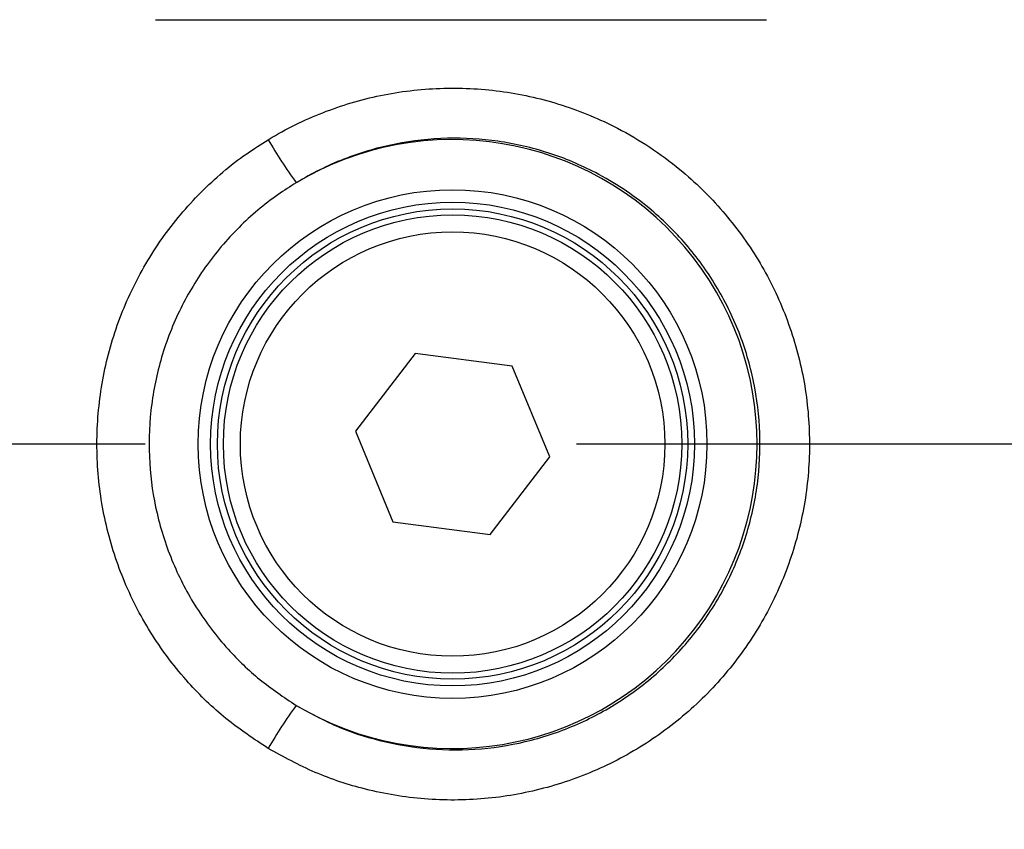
# Model space of a CAD drawing. Extents: x 0 to 8410, y 0 to 5940.
# Tile 70 of 212: x 3493 to 3551, y 4689 to 4736. Entities that reach past the tile are written whole.
import ezdxf

# ---------------------------------------------------------------- set-up
doc = ezdxf.new("R2010")
doc.units = 0
doc.header["$LTSCALE"] = 10
doc.linetypes.add('CENTERX2', pattern=[20.32, 12.7, -2.54, 2.54, -2.54])
doc.layers.get('0').update_dxf_attribs({"linetype": 'CONTINUOUS'})
doc.styles.add('SLDTEXTSTYLE0', font='TXT', dxfattribs={"width": 0.605})
doc.dimstyles.new('SLDDIMSTYLE1', dxfattribs={"dimtxt": 50, "dimasz": 50, "dimexe": 0, "dimexo": 0.0625, "dimgap": 12.5, "dimtad": 1, "dimdec": 1, "dimrnd": 1e-09, "dimzin": 12, "dimtxsty": 'SLDTEXTSTYLE0', "dimsah": 1, "dimcen": 0.09, "dimazin": 3, "dimtfac": 1, "dimtofl": 0, "dimtmove": 0, "dimatfit": 3, "dimtolj": 1, "dimtzin": 12})
doc.dimstyles.new('SLDDIMSTYLE2', dxfattribs={"dimtxt": 50, "dimasz": 50, "dimexe": 0, "dimexo": 0.0625, "dimgap": 12.5, "dimtad": 1, "dimdec": 0, "dimrnd": 1e-09, "dimzin": 12, "dimtxsty": 'SLDTEXTSTYLE0', "dimsah": 1, "dimcen": 0.09, "dimazin": 3, "dimtfac": 1, "dimtofl": 0, "dimtmove": 0, "dimatfit": 3, "dimtolj": 1, "dimtzin": 12})

# ---------------------------------------------------------------- blocks, each defined once
blk = doc.blocks.new('_D_2')
at = {"color": 7, "linetype": 'CONTINUOUS'}
for p, q in [((3429.387, 5755.522), (5692.741, 5755.522)), ((5677.741, 624.372), (5677.741, 5755.522)), ((3280.76, 624.372), (5692.741, 624.372))]:
    blk.add_line(p, q, dxfattribs=at)
for points in [[(5677.741, 5755.522), (5670.241, 5705.522), (5685.241, 5705.522)], [(5677.741, 624.372), (5685.241, 674.372), (5670.241, 674.372)]]:
    blk.add_solid(points, dxfattribs=at)
at = {"color": 7, "linetype": 'CONTINUOUS', "insert": (5613.287, 3113.558), "char_height": 50, "attachment_point": 1, "rotation": 90, "style": 'SLDTEXTSTYLE0'}
blk.add_mtext('5131', dxfattribs=at)
blk = doc.blocks.new('_D_4')
at = {"color": 7, "linetype": 'CONTINUOUS'}
for p, q in [((1680.76, 4421.353), (1680.76, 5159.478)), ((3855.76, 4731.353), (3855.76, 5159.478)), ((1680.76, 5144.478), (3855.76, 5144.478))]:
    blk.add_line(p, q, dxfattribs=at)
for points in [[(1680.76, 5144.478), (1730.76, 5136.978), (1730.76, 5151.978)], [(3855.76, 5144.478), (3805.76, 5151.978), (3805.76, 5136.978)]]:
    blk.add_solid(points, dxfattribs=at)
at = {"color": 7, "linetype": 'CONTINUOUS', "insert": (2691.871, 5208.931), "char_height": 50, "attachment_point": 1, "style": 'SLDTEXTSTYLE0'}
blk.add_mtext('2175', dxfattribs=at)

msp = doc.modelspace()

# ---------------------------------------------------------------- linework, layer by layer
at = {"color": 7, "linetype": 'CONTINUOUS'}
for p, q in [((3500.76, 4736.353), (3536.76, 4736.353)), ((3516.048, 4716.686), (3512.535, 4712.104)), ((3521.772, 4715.935), (3516.048, 4716.686)), ((3523.984, 4710.601), (3521.772, 4715.935)), ((3512.535, 4712.104), (3514.747, 4706.771)), ((3520.471, 4706.02), (3523.984, 4710.601)), ((3514.747, 4706.771), (3520.471, 4706.02))]:
    msp.add_line(p, q, dxfattribs=at)
at = {"color": 7, "linetype": 'CENTERX2'}
msp.add_line((3855.76, 4711.353), (1155.223, 4711.353), dxfattribs=at)
at = {"color": 8, "linetype": 'CONTINUOUS'}
for radius in [14.983, 13.85]:
    msp.add_circle((3518.26, 4711.353), radius, dxfattribs=at)
at = {"color": 7, "linetype": 'CONTINUOUS'}
for radius in [14.25, 13.5, 12.5]:
    msp.add_circle((3518.26, 4711.353), radius, dxfattribs=at)
at = {"color": 8, "linetype": 'CONTINUOUS'}
for centre, radius, start, end in [((3530.626, 4742.688), 26.822, 209.98323, 216.462), ((3518.26, 4711.353), 17.937, 239.1242, 120.8758), ((3530.626, 4680.018), 26.822, 143.538, 150.01677)]:
    msp.add_arc(centre, radius, start, end, dxfattribs=at)
for points, knots in [([(3550.44, 4627.417), (3542.241, 4627.888), (3525.838, 4628.831), (3501.234, 4630.251), (3476.642, 4631.702), (3457.182, 4632.852), (3442.859, 4633.754), (3433.596, 4634.15), (3424.352, 4635.64), (3416.257, 4638.01), (3409.347, 4640.875), (3403.563, 4643.855), (3398.002, 4647.35), (3392.757, 4651.309), (3387.888, 4655.69), (3383.423, 4660.438), (3379.333, 4665.598), (3375.703, 4671.092), (3372.561, 4676.851), (3369.922, 4682.818), (3367.772, 4689.049), (3366.166, 4695.427), (3365.108, 4701.875), (3364.587, 4708.333), (3364.606, 4714.872), (3365.218, 4721.911), (3366.583, 4729.355), (3368.992, 4737.635), (3372.335, 4745.58), (3376.563, 4753.095), (3381.545, 4760.141), (3387.033, 4766.245), (3392.811, 4771.45), (3398.246, 4775.526), (3404.078, 4779.188), (3408.236, 4781.178), (3410.331, 4782.18)], [0, 0, 0, 0, 0.0768133, 0.1536809, 0.2307117, 0.3077982, 0.3368413, 0.3658857, 0.39514, 0.4248587, 0.4452157, 0.4655726, 0.4861537, 0.5070793, 0.5274387, 0.5477974, 0.5683783, 0.5893107, 0.6096104, 0.6299095, 0.6504332, 0.671311, 0.6914133, 0.7115157, 0.7318393, 0.7525093, 0.7775256, 0.8025413, 0.8331427, 0.858128, 0.8833837, 0.914137, 0.935186, 0.9565636, 0.9781093, 1, 1, 1, 1]), ([(3411.868, 4777.967), (3410.329, 4777.299), (3407.252, 4775.964), (3402.548, 4773.418), (3397.763, 4770.368), (3392.974, 4766.714), (3388.454, 4762.631), (3384.316, 4758.21), (3380.586, 4753.485), (3377.294, 4748.52), (3374.399, 4743.255), (3371.763, 4737.34), (3369.533, 4730.731), (3367.776, 4722.936), (3366.976, 4715.439), (3366.971, 4708.386), (3367.476, 4702.369), (3368.495, 4696.353), (3370.023, 4690.442), (3372.056, 4684.683), (3374.56, 4679.126), (3377.551, 4673.755), (3381.559, 4667.815), (3386.854, 4661.54), (3392.901, 4655.977), (3399.497, 4651.101), (3406.585, 4646.943), (3414.14, 4643.695), (3421.616, 4641.424), (3428.862, 4639.822), (3439.545, 4638.949), (3458.385, 4637.957), (3485.446, 4636.155), (3518.057, 4634.14), (3539.854, 4632.726), (3550.76, 4632.018)], [0, 0, 0, 0, 0.016311, 0.032621, 0.051961, 0.071432, 0.091105, 0.111053, 0.130118, 0.149392, 0.168665, 0.188155, 0.21186, 0.23583, 0.265018, 0.284228, 0.303654, 0.323079, 0.342924, 0.362427, 0.381931, 0.401725, 0.421817, 0.451233, 0.481127, 0.501387, 0.530884, 0.560843, 0.581141, 0.606807, 0.632764, 0.68507, 0.789748, 0.894805, 1, 1, 1, 1]), ([(3507.394, 4729.284), (3507.473, 4729.331), (3508.564, 4729.985), (3510.79, 4731.045), (3514.206, 4732.029), (3517.74, 4732.413), (3521.286, 4732.212), (3524.745, 4731.408), (3528.289, 4729.936), (3531.504, 4727.811), (3534.248, 4725.125), (3536.342, 4722.255), (3537.913, 4719.07), (3538.938, 4715.67), (3539.365, 4712.143), (3539.204, 4708.592), (3538.436, 4705.119), (3537.103, 4701.819), (3535.224, 4698.797), (3532.873, 4696.126), (3530.099, 4693.899), (3526.998, 4692.159), (3523.647, 4690.977), (3520.15, 4690.362), (3516.6, 4690.352), (3513.241, 4690.909), (3510.131, 4691.923), (3508.306, 4692.922), (3507.394, 4693.422)], [0, 0, 0, 0, 0.003112, 0.043035, 0.082957, 0.122844, 0.162728, 0.202545, 0.242363, 0.291929, 0.331782, 0.371638, 0.41145, 0.451262, 0.491119, 0.530974, 0.570878, 0.61078, 0.650697, 0.690616, 0.730511, 0.770407, 0.810259, 0.850111, 0.889928, 0.929744, 0.964873, 1, 1, 1, 1]), ([(3507.394, 4693.422), (3506.548, 4693.985), (3504.856, 4695.112), (3502.547, 4697.353), (3500.504, 4700.035), (3498.861, 4703.168), (3497.772, 4706.538), (3497.25, 4710.051), (3497.336, 4713.607), (3498.008, 4717.107), (3499.271, 4720.441), (3501.066, 4723.521), (3503.365, 4726.237), (3505.551, 4728.111), (3506.97, 4729.014), (3507.394, 4729.284)], [0, 0, 0, 0, 0.070889, 0.141783, 0.223627, 0.30547, 0.387615, 0.469758, 0.552267, 0.634773, 0.717407, 0.800044, 0.882483, 0.964928, 1, 1, 1, 1]), ([(3509.055, 4695.958), (3509.826, 4695.531), (3511.387, 4694.669), (3514.036, 4693.801), (3516.919, 4693.309), (3519.944, 4693.317), (3522.954, 4693.836), (3525.812, 4694.847), (3528.485, 4696.34), (3530.851, 4698.246), (3532.883, 4700.546), (3534.485, 4703.133), (3535.639, 4705.979), (3536.294, 4708.951), (3536.441, 4712.018), (3536.076, 4715.035), (3535.202, 4717.974), (3533.861, 4720.699), (3532.065, 4723.182), (3529.712, 4725.491), (3526.957, 4727.315), (3523.923, 4728.586), (3520.974, 4729.27), (3517.923, 4729.45), (3514.91, 4729.117), (3511.971, 4728.272), (3510.067, 4727.358), (3509.122, 4726.788), (3509.055, 4726.748)], [0, 0, 0, 0, 0.034717, 0.070214, 0.109376, 0.14967, 0.188907, 0.229288, 0.268605, 0.30907, 0.348455, 0.388991, 0.4284, 0.468953, 0.50833, 0.548849, 0.588167, 0.628619, 0.667935, 0.708393, 0.757947, 0.797156, 0.837505, 0.876761, 0.917158, 0.956453, 0.996892, 1, 1, 1, 1]), ([(3509.055, 4726.748), (3508.691, 4726.518), (3507.485, 4725.753), (3505.604, 4724.153), (3503.637, 4721.835), (3502.076, 4719.184), (3500.994, 4716.331), (3500.403, 4713.308), (3500.33, 4710.262), (3500.774, 4707.224), (3501.71, 4704.341), (3503.125, 4701.634), (3504.878, 4699.341), (3506.868, 4697.408), (3508.321, 4696.445), (3509.055, 4695.958)], [0, 0, 0, 0, 0.034966, 0.116084, 0.199586, 0.281074, 0.364966, 0.446446, 0.530309, 0.611411, 0.694871, 0.775548, 0.858545, 0.92852, 1, 1, 1, 1])]:
    msp.add_open_spline(points, degree=3, knots=knots, dxfattribs=at)

# ---------------------------------------------------------------- dimensions: what is measured, and where the dimension line sits
at = {"color": 7, "linetype": 'CONTINUOUS'}
dim = msp.add_linear_dim(base=(5677.741, 5755.522), p1=(3260.76, 624.372), p2=(3409.387, 5755.522), angle=90, dimstyle='SLDDIMSTYLE2', dxfattribs=at)
dim.commit()
dim.dimension.update_dxf_attribs({"geometry": '_D_2', "text_midpoint": (5677.741, 3189.947), "dimtype": 160})
dim = msp.add_linear_dim(base=(3855.76, 5144.478), p1=(1680.76, 4401.353), p2=(3855.76, 4711.353), dimstyle='SLDDIMSTYLE1', dxfattribs=at)
dim.commit()
dim.dimension.update_dxf_attribs({"geometry": '_D_4', "text_midpoint": (2768.26, 5144.478), "dimtype": 160})

doc.saveas('drawing.dxf')
